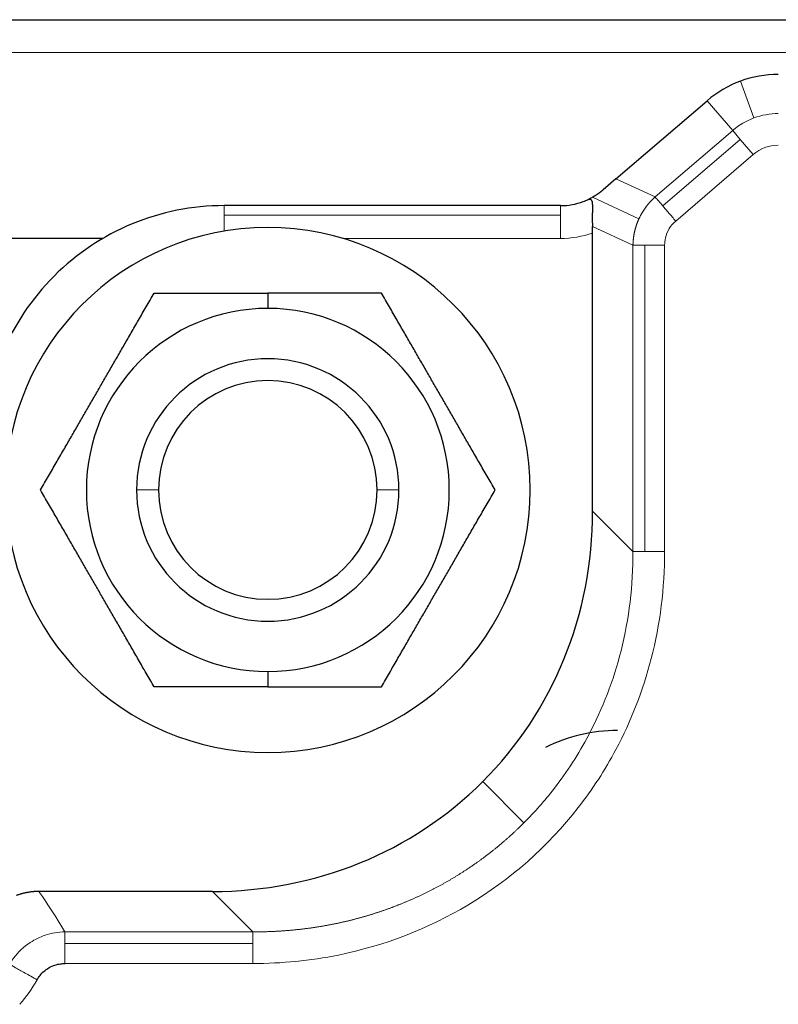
# Model space of a CAD drawing. Header units: inches. Extents: x 0 to 20790, y -12 to 14700.
# Tile 69 of 256: x 6487 to 6521, y 6855 to 6900. Entities that reach past the tile are written whole.
import ezdxf

# ---------------------------------------------------------------- set-up
doc = ezdxf.new("R2010")
doc.units = ezdxf.units.IN
doc.layers.add('1', color=7, linetype='Continuous', true_color=0xffffff)

msp = doc.modelspace()

# ---------------------------------------------------------------- linework, layer by layer
at = {"layer": '1', "color": 2, "linetype": 'Continuous', "lineweight": 25}
for p, q in [((6476.134, 6899.827), (6528.134, 6899.827)), ((6514.016, 6892.546), (6518.19, 6896.124)), ((6514.016, 6892.546), (6513.436, 6892.049)), ((6511.484, 6891.327), (6496.094, 6891.327)), ((6512.95, 6877.357), (6512.95, 6890.073)), ((6490.549, 6889.827), (6483.955, 6889.827)), ((6498.094, 6887.33), (6498.094, 6886.627)), ((6498.094, 6870.027), (6498.094, 6869.325)), ((6495.564, 6859.971), (6487.62, 6859.971))]:
    msp.add_line(p, q, dxfattribs=at)
at = {"layer": '1', "color": 110, "linetype": 'Continuous', "lineweight": 13}
for p, q in [((6528.134, 6898.327), (6476.134, 6898.327)), ((6519.709, 6897.017), (6520.331, 6895.336)), ((6519.356, 6894.763), (6518.19, 6896.124)), ((6519.356, 6894.763), (6515.808, 6891.722)), ((6519.704, 6894.356), (6519.356, 6894.763)), ((6519.704, 6894.356), (6516.157, 6891.315)), ((6520.299, 6893.663), (6519.704, 6894.356)), ((6516.751, 6890.622), (6520.299, 6893.663)), ((6515.808, 6891.722), (6514.016, 6892.546)), ((6515.07, 6890.728), (6512.944, 6891.706)), ((6496.094, 6890.888), (6496.094, 6891.327)), ((6511.484, 6890.888), (6511.484, 6891.327)), ((6511.484, 6890.888), (6496.094, 6890.888)), ((6496.094, 6890.888), (6496.094, 6890.159)), ((6511.484, 6889.827), (6511.484, 6890.888)), ((6512.943, 6890.374), (6514.796, 6889.522)), ((6501.522, 6889.827), (6511.484, 6889.827)), ((6514.796, 6889.522), (6514.796, 6875.512)), ((6515.332, 6889.522), (6515.332, 6875.512)), ((6516.245, 6875.512), (6516.245, 6889.522)), ((6493.094, 6878.327), (6492.094, 6878.327)), ((6504.094, 6878.327), (6503.094, 6878.327)), ((6514.796, 6875.512), (6512.95, 6877.357)), ((6509.81, 6863.111), (6507.926, 6864.995)), ((6495.564, 6859.971), (6497.409, 6858.125)), ((6497.409, 6858.125), (6488.81, 6858.125)), ((6497.409, 6857.589), (6488.81, 6857.589)), ((6488.81, 6856.676), (6497.409, 6856.676))]:
    msp.add_line(p, q, dxfattribs=at)
at = {"layer": '1', "color": 2, "linetype": 'Continuous', "lineweight": 25}
for centre, radius, start, end in [((6521.443, 6892.327), 5, 90, 110.3006), ((6521.443, 6892.327), 5, 110.3006, 130.6013), ((6511.484, 6894.327), 3, 270, 290.3006), ((6511.484, 6894.327), 3, 290.3006, 294.833), ((6496.094, 6880.327), 11, 90, 135), ((6498.094, 6878.327), 12, 90, 270), ((6498.094, 6878.327), 12, 270, 90), ((6496.094, 6880.327), 11, 135, 180), ((6498.094, 6878.327), 8.3, 90, 270), ((6498.094, 6878.327), 8.3, 270, 90), ((6498.094, 6878.327), 6, 0, 180), ((6498.094, 6878.327), 5, 0, 180), ((6498.094, 6878.327), 6, 180, 0), ((6498.094, 6878.327), 5, 180, 0), ((6514.094, 6859.827), 7.5, 90, 116.1359)]:
    msp.add_arc(centre, radius, start, end, dxfattribs=at)
at = {"layer": '1', "color": 110, "linetype": 'Continuous', "lineweight": 13}
for centre, radius, start, end in [((6521.443, 6892.327), 3.208, 90, 110.3006), ((6521.443, 6892.327), 3.208, 110.3006, 130.6013), ((6521.443, 6892.327), 1.759, 90, 130.6013), ((6511.484, 6894.327), 4.5, 270, 289.0151), ((6482.094, 6858.973), 6.241, 318.1798, 330.847)]:
    msp.add_arc(centre, radius, start, end, dxfattribs=at)
at = {"layer": '1', "color": 2, "linetype": 'Continuous', "lineweight": 25}
for start_param, end_param in [(3.141593, 3.893472), (2.389713, 3.141593)]:
    msp.add_ellipse((6494.315, 6878.606), major_axis=(-13.611, 13.611), ratio=0.935113, start_param=start_param, end_param=end_param, dxfattribs=at)
for points, knots in [([(6513.436, 6892.049), (6513.433, 6892.047), (6513.427, 6892.041), (6513.417, 6892.033), (6513.407, 6892.025), (6513.397, 6892.017), (6513.388, 6892.009), (6513.378, 6892), (6513.368, 6891.992), (6513.358, 6891.984), (6513.348, 6891.976), (6513.338, 6891.968), (6513.328, 6891.96), (6513.317, 6891.953), (6513.307, 6891.945), (6513.297, 6891.937), (6513.287, 6891.929), (6513.276, 6891.921), (6513.266, 6891.914), (6513.256, 6891.906), (6513.245, 6891.898), (6513.234, 6891.891), (6513.224, 6891.883), (6513.213, 6891.876), (6513.203, 6891.868), (6513.192, 6891.861), (6513.181, 6891.853), (6513.17, 6891.846), (6513.159, 6891.839), (6513.148, 6891.831), (6513.138, 6891.824), (6513.126, 6891.817), (6513.115, 6891.81), (6513.104, 6891.802), (6513.093, 6891.795), (6513.082, 6891.788), (6513.071, 6891.781), (6513.059, 6891.774), (6513.048, 6891.767), (6513.037, 6891.76), (6513.025, 6891.753), (6513.014, 6891.746), (6513.002, 6891.74), (6512.991, 6891.733), (6512.979, 6891.726), (6512.967, 6891.719), (6512.956, 6891.713), (6512.948, 6891.708), (6512.944, 6891.706)], [0, 0, 0, 0, 0.01577, 0.03177, 0.048003, 0.064473, 0.081183, 0.098137, 0.115337, 0.132786, 0.150487, 0.168442, 0.186655, 0.205128, 0.223862, 0.242861, 0.262126, 0.28166, 0.301463, 0.321539, 0.34189, 0.362516, 0.383419, 0.404602, 0.426065, 0.44781, 0.469839, 0.492153, 0.514753, 0.537641, 0.560818, 0.584284, 0.608042, 0.632092, 0.656435, 0.681072, 0.706005, 0.731234, 0.75676, 0.782583, 0.808706, 0.835129, 0.861852, 0.888876, 0.916202, 0.943831, 0.971764, 1, 1, 1, 1]), ([(6512.944, 6891.706), (6512.933, 6891.7), (6512.923, 6891.695), (6512.854, 6891.657), (6512.798, 6891.63), (6512.744, 6891.605)], [0, 0, 0, 0, 0.153021, 0.153021, 1, 1, 1, 1]), ([(6512.744, 6891.605), (6512.746, 6891.606), (6512.751, 6891.608), (6512.758, 6891.611), (6512.765, 6891.613), (6512.772, 6891.616), (6512.778, 6891.618), (6512.785, 6891.619), (6512.791, 6891.621), (6512.797, 6891.622), (6512.803, 6891.623), (6512.809, 6891.623), (6512.815, 6891.624), (6512.82, 6891.624), (6512.826, 6891.623), (6512.836, 6891.622), (6512.85, 6891.619), (6512.867, 6891.61), (6512.882, 6891.598), (6512.899, 6891.576), (6512.916, 6891.539), (6512.929, 6891.481), (6512.937, 6891.408), (6512.941, 6891.323), (6512.941, 6891.229), (6512.94, 6891.128), (6512.938, 6891.018), (6512.936, 6890.928), (6512.935, 6890.864), (6512.935, 6890.828), (6512.934, 6890.792), (6512.934, 6890.755), (6512.934, 6890.718), (6512.935, 6890.681), (6512.935, 6890.644), (6512.935, 6890.606), (6512.936, 6890.568), (6512.937, 6890.53), (6512.938, 6890.491), (6512.939, 6890.452), (6512.941, 6890.413), (6512.942, 6890.387), (6512.943, 6890.374)], [0, 0, 0, 0, 0.009349, 0.018618, 0.027808, 0.036921, 0.045959, 0.054925, 0.063819, 0.072644, 0.081403, 0.090097, 0.098729, 0.107301, 0.115816, 0.124274, 0.155642, 0.186551, 0.217309, 0.247961, 0.305932, 0.365195, 0.426645, 0.491088, 0.551045, 0.61221, 0.674988, 0.739755, 0.758528, 0.77724, 0.795899, 0.814514, 0.833092, 0.851642, 0.870171, 0.888689, 0.907202, 0.92572, 0.944251, 0.962802, 0.981382, 1, 1, 1, 1]), ([(6487.62, 6859.971), (6487.614, 6859.971), (6487.6, 6859.971), (6487.578, 6859.971), (6487.553, 6859.97), (6487.526, 6859.969), (6487.497, 6859.968), (6487.466, 6859.967), (6487.432, 6859.965), (6487.396, 6859.962), (6487.349, 6859.959), (6487.293, 6859.953), (6487.228, 6859.945), (6487.163, 6859.936), (6487.103, 6859.925), (6487.047, 6859.915), (6486.995, 6859.904), (6486.943, 6859.892), (6486.892, 6859.88), (6486.841, 6859.867), (6486.791, 6859.852), (6486.741, 6859.837), (6486.692, 6859.821), (6486.642, 6859.804), (6486.61, 6859.792), (6486.594, 6859.786)], [0, 0, 0, 0, 0.018903, 0.040024, 0.063363, 0.088922, 0.116704, 0.14671, 0.178941, 0.213401, 0.25009, 0.313052, 0.375692, 0.43801, 0.500005, 0.550703, 0.601246, 0.651633, 0.701865, 0.751941, 0.801862, 0.851628, 0.90124, 0.950697, 1, 1, 1, 1]), ([(6487.544, 6855.933), (6487.572, 6855.983), (6487.603, 6856.032), (6487.74, 6856.221), (6487.868, 6856.344), (6488.121, 6856.51), (6488.235, 6856.565), (6488.44, 6856.632), (6488.528, 6856.652), (6488.682, 6856.672), (6488.746, 6856.676), (6488.81, 6856.676)], [0, 0, 0, 0, 0.112, 0.112, 0.455, 0.455, 0.7, 0.7, 0.875, 0.875, 1, 1, 1, 1])]:
    msp.add_open_spline(points, degree=3, knots=knots, dxfattribs=at)
at = {"layer": '1', "color": 110, "linetype": 'Continuous', "lineweight": 13}
for points, knots in [([(6515.808, 6891.722), (6515.58, 6891.52), (6515.311, 6891.197), (6515.116, 6890.829), (6515.07, 6890.728)], [0, 0, 0, 0, 0.732139, 1, 1, 1, 1]), ([(6516.157, 6891.315), (6516.114, 6891.364), (6516.075, 6891.41), (6516.002, 6891.495), (6515.969, 6891.534), (6515.88, 6891.638), (6515.835, 6891.69), (6515.808, 6891.722)], [0, 0, 0, 0, 0.25, 0.25, 0.5, 0.5, 1, 1, 1, 1]), ([(6516.157, 6891.315), (6516.199, 6891.266), (6516.244, 6891.213), (6516.338, 6891.104), (6516.387, 6891.047), (6516.487, 6890.929), (6516.539, 6890.869), (6516.644, 6890.746), (6516.698, 6890.684), (6516.751, 6890.622)], [0, 0, 0, 0, 0.25, 0.25, 0.5, 0.5, 0.75, 0.75, 1, 1, 1, 1]), ([(6514.796, 6889.522), (6514.796, 6889.531), (6514.796, 6889.549), (6514.797, 6889.577), (6514.798, 6889.604), (6514.8, 6889.631), (6514.801, 6889.659), (6514.803, 6889.686), (6514.805, 6889.713), (6514.807, 6889.741), (6514.81, 6889.768), (6514.813, 6889.795), (6514.816, 6889.822), (6514.819, 6889.849), (6514.822, 6889.876), (6514.826, 6889.903), (6514.83, 6889.93), (6514.834, 6889.957), (6514.839, 6889.984), (6514.844, 6890.011), (6514.849, 6890.038), (6514.854, 6890.064), (6514.859, 6890.091), (6514.865, 6890.117), (6514.871, 6890.144), (6514.877, 6890.17), (6514.883, 6890.196), (6514.89, 6890.223), (6514.897, 6890.249), (6514.904, 6890.275), (6514.911, 6890.301), (6514.919, 6890.327), (6514.927, 6890.353), (6514.935, 6890.378), (6514.943, 6890.404), (6514.951, 6890.43), (6514.96, 6890.455), (6514.969, 6890.48), (6514.978, 6890.506), (6514.987, 6890.531), (6514.997, 6890.556), (6515.007, 6890.581), (6515.017, 6890.606), (6515.027, 6890.631), (6515.037, 6890.655), (6515.048, 6890.68), (6515.059, 6890.704), (6515.066, 6890.72), (6515.07, 6890.728)], [0, 0, 0, 0, 0.022076, 0.044137, 0.066182, 0.088212, 0.110226, 0.132225, 0.154209, 0.176177, 0.19813, 0.220068, 0.241991, 0.263898, 0.285791, 0.307668, 0.32953, 0.351378, 0.37321, 0.395027, 0.41683, 0.438618, 0.46039, 0.482148, 0.503892, 0.52562, 0.547334, 0.569033, 0.590718, 0.612388, 0.634044, 0.655685, 0.677311, 0.698923, 0.720521, 0.742105, 0.763674, 0.785229, 0.806769, 0.828296, 0.849808, 0.871306, 0.89279, 0.91426, 0.935716, 0.957158, 0.978586, 1, 1, 1, 1]), ([(6516.245, 6889.522), (6516.245, 6889.632), (6516.275, 6889.896), (6516.433, 6890.286), (6516.635, 6890.522), (6516.751, 6890.622)], [0, 0, 0, 0, 0.264179, 0.63403, 1, 1, 1, 1]), ([(6515.332, 6889.522), (6515.267, 6889.522), (6515.206, 6889.522), (6515.094, 6889.522), (6515.043, 6889.522), (6514.952, 6889.522), (6514.912, 6889.522), (6514.845, 6889.522), (6514.817, 6889.522), (6514.796, 6889.522)], [0, 0, 0, 0, 0.25, 0.25, 0.5, 0.5, 0.75, 0.75, 1, 1, 1, 1]), ([(6516.245, 6889.522), (6516.163, 6889.522), (6516.081, 6889.522), (6515.92, 6889.522), (6515.84, 6889.522), (6515.685, 6889.522), (6515.61, 6889.522), (6515.466, 6889.522), (6515.397, 6889.522), (6515.332, 6889.522)], [0, 0, 0, 0, 0.25, 0.25, 0.5, 0.5, 0.75, 0.75, 1, 1, 1, 1]), ([(6497.409, 6856.677), (6498.73, 6856.677), (6502.202, 6857.02), (6507.59, 6859.097), (6511.709, 6862.735), (6514.325, 6866.772), (6515.849, 6870.691), (6516.244, 6873.849), (6516.244, 6875.512)], [0, 0, 0, 0, 0.130807, 0.346169, 0.576914, 0.684594, 0.835348, 1, 1, 1, 1]), ([(6514.795, 6875.512), (6514.803, 6873.969), (6514.452, 6871.041), (6513.057, 6867.412), (6511.406, 6864.852), (6510.301, 6863.601), (6509.81, 6863.111)], [0, 0, 0, 0, 0.329303, 0.630808, 0.846168, 1, 1, 1, 1]), ([(6515.332, 6875.512), (6515.267, 6875.512), (6515.206, 6875.512), (6515.094, 6875.512), (6515.043, 6875.512), (6514.906, 6875.512), (6514.838, 6875.512), (6514.795, 6875.512)], [0, 0, 0, 0, 0.25, 0.25, 0.5, 0.5, 1, 1, 1, 1]), ([(6515.332, 6875.512), (6515.397, 6875.512), (6515.466, 6875.512), (6515.61, 6875.512), (6515.685, 6875.512), (6515.84, 6875.512), (6515.92, 6875.512), (6516.081, 6875.512), (6516.163, 6875.512), (6516.245, 6875.512)], [0, 0, 0, 0, 0.25, 0.25, 0.5, 0.5, 0.75, 0.75, 1, 1, 1, 1]), ([(6497.409, 6858.125), (6497.432, 6858.125), (6497.478, 6858.125), (6497.546, 6858.125), (6497.614, 6858.125), (6497.682, 6858.126), (6497.75, 6858.126), (6497.818, 6858.127), (6497.886, 6858.129), (6497.953, 6858.13), (6498.021, 6858.132), (6498.089, 6858.134), (6498.156, 6858.136), (6498.224, 6858.139), (6498.291, 6858.141), (6498.358, 6858.144), (6498.425, 6858.148), (6498.493, 6858.151), (6498.56, 6858.155), (6498.627, 6858.159), (6498.693, 6858.163), (6498.76, 6858.167), (6498.827, 6858.172), (6498.894, 6858.177), (6498.96, 6858.182), (6499.027, 6858.187), (6499.093, 6858.193), (6499.159, 6858.199), (6499.226, 6858.205), (6499.292, 6858.211), (6499.358, 6858.218), (6499.424, 6858.225), (6499.489, 6858.232), (6499.555, 6858.239), (6499.621, 6858.246), (6499.686, 6858.254), (6499.752, 6858.262), (6499.817, 6858.27), (6499.883, 6858.279), (6499.948, 6858.287), (6500.013, 6858.296), (6500.078, 6858.305), (6500.143, 6858.315), (6500.208, 6858.324), (6500.272, 6858.334), (6500.337, 6858.344), (6500.401, 6858.354), (6500.466, 6858.365), (6500.53, 6858.375), (6500.594, 6858.386), (6500.658, 6858.397), (6500.722, 6858.409), (6500.786, 6858.42), (6500.85, 6858.432), (6500.914, 6858.444), (6500.977, 6858.456), (6501.041, 6858.469), (6501.104, 6858.481), (6501.167, 6858.494), (6501.23, 6858.507), (6501.293, 6858.52), (6501.356, 6858.534), (6501.419, 6858.548), (6501.482, 6858.562), (6501.544, 6858.576), (6501.607, 6858.59), (6501.669, 6858.605), (6501.731, 6858.619), (6501.794, 6858.634), (6501.855, 6858.65), (6501.917, 6858.665), (6501.979, 6858.681), (6502.041, 6858.696), (6502.102, 6858.712), (6502.164, 6858.729), (6502.225, 6858.745), (6502.286, 6858.762), (6502.347, 6858.779), (6502.408, 6858.796), (6502.469, 6858.813), (6502.53, 6858.83), (6502.59, 6858.848), (6502.651, 6858.866), (6502.711, 6858.884), (6502.771, 6858.902), (6502.831, 6858.921), (6502.891, 6858.939), (6502.951, 6858.958), (6503.011, 6858.977), (6503.07, 6858.996), (6503.13, 6859.016), (6503.189, 6859.035), (6503.248, 6859.055), (6503.307, 6859.075), (6503.366, 6859.095), (6503.425, 6859.116), (6503.483, 6859.136), (6503.542, 6859.157), (6503.6, 6859.178), (6503.659, 6859.199), (6503.717, 6859.221), (6503.775, 6859.242), (6503.833, 6859.264), (6503.89, 6859.286), (6503.948, 6859.308), (6504.005, 6859.33), (6504.063, 6859.353), (6504.12, 6859.375), (6504.2, 6859.407), (6504.303, 6859.449), (6504.428, 6859.501), (6504.553, 6859.554), (6504.677, 6859.608), (6504.8, 6859.663), (6504.923, 6859.719), (6505.046, 6859.775), (6505.168, 6859.833), (6505.289, 6859.892), (6505.41, 6859.951), (6505.53, 6860.011), (6505.65, 6860.073), (6505.769, 6860.135), (6505.888, 6860.198), (6506.006, 6860.262), (6506.123, 6860.327), (6506.24, 6860.392), (6506.356, 6860.459), (6506.471, 6860.526), (6506.586, 6860.595), (6506.7, 6860.664), (6506.814, 6860.734), (6506.927, 6860.805), (6507.039, 6860.876), (6507.151, 6860.949), (6507.262, 6861.022), (6507.372, 6861.096), (6507.482, 6861.171), (6507.591, 6861.247), (6507.7, 6861.324), (6507.807, 6861.401), (6507.914, 6861.48), (6508.02, 6861.559), (6508.126, 6861.638), (6508.231, 6861.719), (6508.335, 6861.8), (6508.439, 6861.883), (6508.541, 6861.965), (6508.644, 6862.049), (6508.745, 6862.134), (6508.845, 6862.219), (6508.945, 6862.305), (6509.044, 6862.391), (6509.143, 6862.479), (6509.241, 6862.567), (6509.337, 6862.656), (6509.434, 6862.745), (6509.529, 6862.835), (6509.624, 6862.926), (6509.718, 6863.018), (6509.78, 6863.08), (6509.81, 6863.111)], [0, 0, 0, 0, 0.004974, 0.009942, 0.014906, 0.019865, 0.024819, 0.029768, 0.034711, 0.03965, 0.044584, 0.049513, 0.054437, 0.059356, 0.06427, 0.06918, 0.074084, 0.078983, 0.083878, 0.088767, 0.093652, 0.098532, 0.103407, 0.108277, 0.113142, 0.118002, 0.122857, 0.127708, 0.132553, 0.137394, 0.14223, 0.147061, 0.151887, 0.156709, 0.161525, 0.166337, 0.171144, 0.175946, 0.180744, 0.185536, 0.190324, 0.195107, 0.199885, 0.204659, 0.209427, 0.214191, 0.218951, 0.223705, 0.228455, 0.2332, 0.23794, 0.242676, 0.247406, 0.252132, 0.256854, 0.261571, 0.266283, 0.27099, 0.275693, 0.280391, 0.285084, 0.289773, 0.294457, 0.299136, 0.303811, 0.308481, 0.313147, 0.317808, 0.322464, 0.327115, 0.331763, 0.336405, 0.341043, 0.345676, 0.350305, 0.354929, 0.359549, 0.364164, 0.368774, 0.37338, 0.377982, 0.382579, 0.387171, 0.391759, 0.396343, 0.400922, 0.405496, 0.410066, 0.414631, 0.419192, 0.423749, 0.428301, 0.432849, 0.437392, 0.441931, 0.446465, 0.450995, 0.45552, 0.460041, 0.464558, 0.46907, 0.473578, 0.478082, 0.482581, 0.487076, 0.491566, 0.496052, 0.500534, 0.505011, 0.514901, 0.524782, 0.534654, 0.544518, 0.554374, 0.564221, 0.574059, 0.58389, 0.593712, 0.603527, 0.613333, 0.623131, 0.632922, 0.642705, 0.65248, 0.662248, 0.672008, 0.681761, 0.691506, 0.701245, 0.710976, 0.7207, 0.730417, 0.740127, 0.74983, 0.759527, 0.769217, 0.7789, 0.788577, 0.798248, 0.807912, 0.81757, 0.827222, 0.836867, 0.846507, 0.856141, 0.865769, 0.875391, 0.885008, 0.894619, 0.904225, 0.913825, 0.92342, 0.93301, 0.942595, 0.952174, 0.961749, 0.971319, 0.980884, 0.990444, 1, 1, 1, 1]), ([(6488.81, 6858.125), (6488.749, 6858.228), (6488.391, 6858.829), (6487.994, 6859.445), (6487.631, 6859.956), (6487.62, 6859.971)], [0, 0, 0, 0, 0.167277, 0.975271, 1, 1, 1, 1]), ([(6488.81, 6858.125), (6488.507, 6858.119), (6487.946, 6858.025), (6487.442, 6857.776), (6486.936, 6857.448), (6486.592, 6857.123), (6486.336, 6856.737), (6486.279, 6856.639)], [0, 0, 0, 0, 0.3, 0.545, 0.545, 0.888, 1, 1, 1, 1]), ([(6488.81, 6858.125), (6488.81, 6858.104), (6488.81, 6858.076), (6488.81, 6858.009), (6488.81, 6857.969), (6488.81, 6857.878), (6488.81, 6857.827), (6488.81, 6857.715), (6488.81, 6857.654), (6488.81, 6857.589)], [0, 0, 0, 0, 0.25, 0.25, 0.5, 0.5, 0.75, 0.75, 1, 1, 1, 1]), ([(6497.409, 6858.126), (6497.409, 6858.084), (6497.409, 6858.015), (6497.409, 6857.879), (6497.409, 6857.828), (6497.409, 6857.716), (6497.409, 6857.655), (6497.409, 6857.59)], [0, 0, 0, 0, 0.5, 0.5, 0.75, 0.75, 1, 1, 1, 1]), ([(6488.81, 6857.589), (6488.81, 6857.524), (6488.81, 6857.455), (6488.81, 6857.311), (6488.81, 6857.236), (6488.81, 6857.081), (6488.81, 6857.001), (6488.81, 6856.84), (6488.81, 6856.758), (6488.81, 6856.676)], [0, 0, 0, 0, 0.25, 0.25, 0.5, 0.5, 0.75, 0.75, 1, 1, 1, 1]), ([(6497.409, 6856.677), (6497.409, 6856.758), (6497.409, 6856.84), (6497.409, 6857.002), (6497.409, 6857.081), (6497.409, 6857.236), (6497.409, 6857.311), (6497.409, 6857.456), (6497.409, 6857.525), (6497.409, 6857.589)], [0, 0, 0, 0, 0.25, 0.25, 0.5, 0.5, 0.75, 0.75, 1, 1, 1, 1])]:
    msp.add_open_spline(points, degree=3, knots=knots, dxfattribs=at)
at = {"layer": '1', "color": 2, "linetype": 'Continuous', "lineweight": 25}
msp.add_open_spline([(6512.95, 6890.073), (6512.951, 6890.171), (6512.948, 6890.272), (6512.943, 6890.374)], degree=3, dxfattribs=at)
for points, weights in [([(6487.699, 6878.327), (6490.298, 6882.828), (6492.896, 6887.33)], [1, 1.15470053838, 1]), ([(6492.896, 6887.33), (6495.682, 6887.33), (6498.094, 6887.33)], [1, 1.07735026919, 1.07735026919]), ([(6503.291, 6887.33), (6500.506, 6887.33), (6498.094, 6887.33)], [1, 1.07735026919, 1.07735026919]), ([(6508.489, 6878.327), (6505.89, 6882.828), (6503.291, 6887.33)], [1, 1.15470053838, 1]), ([(6492.896, 6869.325), (6490.298, 6873.826), (6487.699, 6878.327)], [1, 1.15470053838, 1]), ([(6503.291, 6869.325), (6505.89, 6873.826), (6508.489, 6878.327)], [1, 1.15470053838, 1]), ([(6498.094, 6869.325), (6495.682, 6869.325), (6492.896, 6869.325)], [1.07735026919, 1.07735026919, 1]), ([(6498.094, 6869.325), (6500.506, 6869.325), (6503.291, 6869.325)], [1.07735026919, 1.07735026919, 1])]:
    msp.add_rational_spline(points, weights, degree=2, dxfattribs=at)
at = {"layer": '1', "color": 110, "linetype": 'Continuous', "lineweight": 13}
msp.add_open_spline([(6486.279, 6856.639), (6486.328, 6856.611), (6486.508, 6856.511), (6486.973, 6856.252), (6487.354, 6856.039), (6487.544, 6855.933)], degree=3, dxfattribs=at)

doc.saveas('drawing.dxf')
